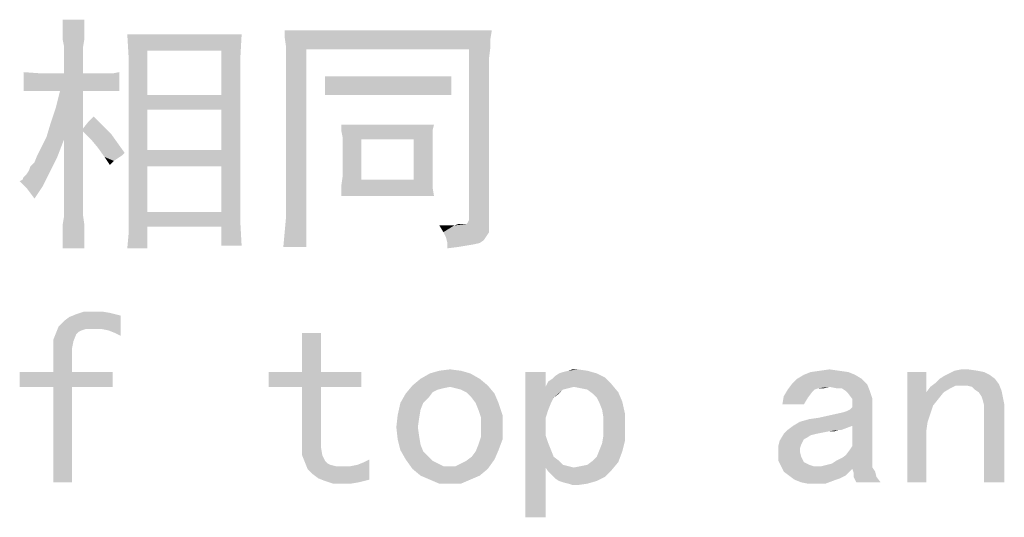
# Model space of a CAD drawing. Header units: millimetres. Extents: x 0 to 594, y 1 to 420.
# Tile 112 of 214: x 292.68 to 309.58, y 378.93 to 387.47. Entities that reach past the tile are written whole.
import ezdxf

# ---------------------------------------------------------------- set-up
doc = ezdxf.new("R2010")
doc.units = ezdxf.units.MM
doc.header["$LTSCALE"] = 32.67
doc.layers.add('61765N-2-A-2_DXF_TEXT', color=7, linetype='CONTINUOUS')

msp = doc.modelspace()

# ---------------------------------------------------------------- linework, layer by layer
at = {"layer": '61765N-2-A-2_DXF_TEXT', "color": 2, "linetype": 'Continuous'}
for points in [[(293.7923, 387.469), (293.4231, 387.3998), (293.4231, 387.469)], [(293.4231, 387.3998), (293.7923, 387.469), (293.7923, 387.3998)], [(293.7923, 387.3998), (293.4231, 387.3305), (293.4231, 387.3998)], [(293.4231, 387.3305), (293.7923, 387.3998), (293.7923, 387.3305)], [(293.7923, 387.3305), (293.4231, 387.2382), (293.4231, 387.3305)], [(293.4231, 387.2382), (293.7923, 387.3305), (293.7923, 387.2152)], [(293.7923, 387.2152), (293.4231, 387.1229), (293.4231, 387.2382)], [(293.4231, 387.1229), (293.7923, 387.2152), (293.7923, 387.1229)], [(294.5308, 387.2152), (296.4923, 387.2152), (294.8769, 386.9382)], [(294.8769, 386.9382), (294.5538, 386.8229), (294.5308, 387.2152)], [(296.1461, 386.9382), (294.8769, 386.9382), (296.4923, 387.2152)], [(296.1461, 386.9382), (296.4923, 387.2152), (296.4692, 386.7998)], [(300.7846, 387.2844), (297.2308, 387.169), (297.2308, 387.2844)], [(297.2308, 387.169), (300.7846, 387.2844), (300.7615, 387.1459)], [(293.7923, 387.1229), (293.4461, 387.0075), (293.4231, 387.1229)], [(293.4461, 387.0075), (293.7923, 387.1229), (293.7692, 386.9844)], [(293.7692, 386.9844), (293.4461, 386.869), (293.4461, 387.0075)], [(300.7615, 387.1459), (297.2538, 387.0075), (297.2308, 387.169)], [(297.2538, 387.0075), (300.7615, 387.1459), (300.7615, 387.0075)], [(297.2538, 387.0075), (300.7615, 387.0075), (297.6, 386.9613)], [(297.6, 386.9613), (297.2538, 386.8459), (297.2538, 387.0075)], [(300.3923, 386.9613), (297.6, 386.9613), (300.7615, 387.0075)], [(300.3923, 386.9613), (300.7615, 387.0075), (300.7385, 386.8229)], [(293.4461, 386.869), (293.7692, 386.9844), (293.7692, 386.8459)], [(293.7692, 386.8459), (293.4461, 386.7075), (293.4461, 386.869)], [(293.4461, 386.7075), (293.7692, 386.8459), (293.7692, 386.7075)], [(294.5538, 386.3844), (294.5538, 386.8229), (294.8769, 386.9382)], [(294.5538, 386.3844), (294.8769, 386.9382), (294.8769, 386.1767)], [(296.4692, 386.7998), (296.1461, 386.1767), (296.1461, 386.9382)], [(297.2077, 383.569), (297.2308, 383.8229), (297.6, 386.9613)], [(297.2077, 383.569), (297.6, 386.9613), (297.6, 383.569)], [(297.2308, 383.8229), (297.2538, 384.0767), (297.6, 386.9613)], [(297.2538, 386.6382), (297.2538, 386.8459), (297.6, 386.9613)], [(297.2538, 384.0767), (297.2538, 386.6382), (297.6, 386.9613)], [(300.7385, 386.8229), (300.3923, 384.0767), (300.3923, 386.9613)], [(293.7692, 386.7075), (293.4461, 386.5459), (293.4461, 386.7075)], [(293.4461, 386.5459), (293.7692, 386.7075), (293.7692, 386.5459)], [(296.4692, 386.7998), (296.4692, 386.3844), (296.1461, 386.1767)], [(300.7385, 386.8229), (300.7385, 386.6382), (300.3923, 384.0767)], [(293.0769, 386.5459), (292.7538, 386.2459), (292.7538, 386.569)], [(294.1385, 386.5459), (294.2769, 386.5459), (292.7538, 386.2459)], [(293.9769, 386.5459), (294.1385, 386.5459), (292.7538, 386.2459)], [(293.7692, 386.5459), (293.9769, 386.5459), (292.7538, 386.2459)], [(293.4461, 386.5459), (293.7692, 386.5459), (292.7538, 386.2459)], [(293.0769, 386.5459), (293.4461, 386.5459), (292.7538, 386.2459)], [(292.8923, 386.2459), (292.7538, 386.2459), (294.2769, 386.5459)], [(292.8923, 386.2459), (294.2769, 386.5459), (294.3923, 386.569)], [(293.0308, 386.2459), (292.8923, 386.2459), (294.3923, 386.569)], [(293.1923, 386.2459), (293.0308, 386.2459), (294.3923, 386.569)], [(293.3769, 386.2459), (293.1923, 386.2459), (294.3923, 386.569)], [(293.7692, 386.2459), (293.3769, 386.2459), (294.3923, 386.569)], [(293.9769, 386.2459), (293.7692, 386.2459), (294.3923, 386.569)], [(294.1385, 386.2459), (293.9769, 386.2459), (294.3923, 386.569)], [(294.2769, 386.2459), (294.1385, 386.2459), (294.3923, 386.569)], [(294.2769, 386.2459), (294.3923, 386.569), (294.3923, 386.2459)], [(300, 386.4998), (300.0923, 386.4998), (297.9231, 386.1767)], [(299.9077, 386.4998), (300, 386.4998), (297.9231, 386.1767)], [(299.7692, 386.4998), (299.9077, 386.4998), (297.9231, 386.1767)], [(299.6077, 386.4998), (299.7692, 386.4998), (297.9231, 386.1767)], [(298.5, 386.4998), (299.6077, 386.4998), (297.9231, 386.1767)], [(298.3154, 386.4998), (298.5, 386.4998), (297.9231, 386.1767)], [(298.1538, 386.4998), (298.3154, 386.4998), (297.9231, 386.1767)], [(298.0154, 386.4998), (298.1538, 386.4998), (297.9231, 386.1767)], [(298.0154, 386.4998), (297.9231, 386.1767), (297.9231, 386.4998)], [(298.0154, 386.1767), (297.9231, 386.1767), (300.0923, 386.4998)], [(298.1308, 386.1767), (298.0154, 386.1767), (300.0923, 386.4998)], [(298.2923, 386.1767), (298.1308, 386.1767), (300.0923, 386.4998)], [(298.4769, 386.1767), (298.2923, 386.1767), (300.0923, 386.4998)], [(299.5846, 386.1767), (298.4769, 386.1767), (300.0923, 386.4998)], [(299.7461, 386.1767), (299.5846, 386.1767), (300.0923, 386.4998)], [(299.8846, 386.1767), (299.7461, 386.1767), (300.0923, 386.4998)], [(300, 386.1767), (299.8846, 386.1767), (300.0923, 386.4998)], [(300, 386.1767), (300.0923, 386.4998), (300.0923, 386.1767)], [(300.3923, 384.0305), (300.3923, 384.0767), (300.7385, 386.6382)], [(300.3923, 384.0305), (300.7385, 386.6382), (300.7385, 383.9382)], [(294.8769, 386.1767), (294.5538, 384.3998), (294.5538, 386.3844)], [(296.1461, 385.9229), (296.1461, 386.1767), (296.4692, 386.3844)], [(296.1461, 385.2305), (296.1461, 385.9229), (296.4692, 386.3844)], [(296.1461, 384.9536), (296.1461, 385.2305), (296.4692, 386.3844)], [(296.1461, 384.9536), (296.4692, 386.3844), (296.4692, 384.469)], [(293.2154, 385.6921), (293.3077, 385.969), (293.7692, 386.2459)], [(293.2154, 385.6921), (293.7692, 386.2459), (293.7692, 385.5998)], [(293.7692, 386.2459), (293.3077, 385.969), (293.3769, 386.2459)], [(294.8769, 386.1767), (294.8769, 385.9229), (294.5538, 384.3998)], [(296.1461, 385.9229), (294.8769, 385.9229), (296.1461, 386.1767)], [(294.8769, 386.1767), (296.1461, 386.1767), (294.8769, 385.9229)], [(294.8769, 385.9229), (294.8769, 385.2305), (294.5538, 384.3998)], [(293.7692, 385.5998), (293.1461, 385.4613), (293.2154, 385.6921)], [(294.1154, 385.6459), (293.7692, 385.5998), (293.8615, 385.7152)], [(293.8615, 385.7152), (293.9538, 385.8075), (294.1154, 385.6459)], [(299.7923, 385.669), (298.2, 385.5767), (298.2, 385.669)], [(298.2, 385.5767), (299.7923, 385.669), (299.7692, 385.5767)], [(293.7692, 385.5998), (293.7692, 385.5536), (293.1461, 385.4613)], [(293.4461, 385.4152), (293.1461, 385.4613), (293.7692, 385.5536)], [(293.4461, 384.2613), (293.4461, 385.4152), (293.7692, 385.5536)], [(293.4461, 384.2613), (293.7692, 385.5536), (293.7692, 384.2613)], [(293.7692, 385.5536), (293.7692, 385.5998), (294.1154, 385.6459)], [(293.7692, 385.5536), (294.1154, 385.6459), (294.2538, 385.5075)], [(294.2538, 385.5075), (293.9077, 385.4152), (293.7692, 385.5536)], [(293.9077, 385.4152), (294.2538, 385.5075), (294.3692, 385.3459)], [(299.7692, 385.5767), (298.2231, 385.4613), (298.2, 385.5767)], [(298.2231, 385.4613), (299.7692, 385.5767), (299.7692, 385.4382)], [(292.9846, 385.1382), (293.0308, 385.2305), (293.4461, 385.4152)], [(292.9846, 385.1382), (293.4461, 385.4152), (293.3308, 385.1152)], [(293.4461, 385.4152), (293.0308, 385.2305), (293.1461, 385.4613)], [(294.3692, 385.3459), (294.0231, 385.2767), (293.9077, 385.4152)], [(294.0231, 385.2767), (294.3692, 385.3459), (294.4846, 385.1844)], [(298.2231, 385.4613), (299.7692, 385.4382), (298.5461, 385.4152)], [(298.5461, 385.4152), (298.2231, 385.3229), (298.2231, 385.4613)], [(298.2231, 385.1382), (298.2231, 385.3229), (298.5461, 385.4152)], [(298.2231, 384.9536), (298.2231, 385.1382), (298.5461, 385.4152)], [(298.2231, 384.769), (298.2231, 384.9536), (298.5461, 385.4152)], [(298.2231, 384.769), (298.5461, 385.4152), (298.5461, 384.7229)], [(299.4461, 385.4152), (298.5461, 385.4152), (299.7692, 385.4382)], [(299.4461, 385.4152), (299.7692, 385.4382), (299.7692, 385.2767)], [(299.7692, 385.2767), (299.4461, 384.7229), (299.4461, 385.4152)], [(294.4846, 385.1844), (294.1385, 385.1152), (294.0231, 385.2767)], [(294.4846, 385.1844), (294.4385, 385.1382), (294.1385, 385.1152)], [(294.8769, 385.2305), (294.8769, 384.9536), (294.5538, 384.3998)], [(296.1461, 384.9536), (294.8769, 384.9536), (296.1461, 385.2305)], [(294.8769, 385.2305), (296.1461, 385.2305), (294.8769, 384.9536)], [(299.7692, 385.2767), (299.7692, 385.0921), (299.4461, 384.7229)], [(292.8461, 384.8844), (292.8692, 384.9536), (293.3308, 385.1152)], [(292.8461, 384.8844), (293.3308, 385.1152), (293.1923, 384.8382)], [(292.8692, 384.9536), (292.9385, 385.0229), (293.3308, 385.1152)], [(293.3308, 385.1152), (292.9385, 385.0229), (292.9846, 385.1382)], [(294.1385, 385.1152), (294.4385, 385.1382), (294.3692, 385.0921)], [(294.1385, 385.1152), (294.3692, 385.0921), (294.3, 385.0459)], [(294.3, 385.0459), (294.2308, 384.9767), (294.1385, 385.1152)], [(299.7692, 385.0921), (299.7692, 384.9305), (299.4461, 384.7229)], [(292.6846, 384.6998), (292.7308, 384.7229), (293.1923, 384.8382)], [(292.6846, 384.6998), (293.1923, 384.8382), (293.0769, 384.6075)], [(292.7308, 384.7229), (292.7538, 384.769), (293.1923, 384.8382)], [(292.7538, 384.769), (292.8, 384.8152), (293.1923, 384.8382)], [(293.1923, 384.8382), (292.8, 384.8152), (292.8461, 384.8844)], [(294.5538, 384.2152), (294.5538, 384.3998), (294.8769, 384.9536)], [(294.5538, 384.2152), (294.8769, 384.9536), (294.8769, 384.169)], [(296.4692, 384.469), (296.1461, 384.169), (296.1461, 384.9536)], [(299.7692, 384.9305), (299.7692, 384.7459), (299.4461, 384.7229)], [(293.0769, 384.6075), (292.8, 384.5844), (292.6846, 384.6998)], [(298.5461, 384.7229), (298.2, 384.6075), (298.2231, 384.769)], [(298.2, 384.6075), (299.4461, 384.7229), (299.7692, 384.7459)], [(298.2, 384.6075), (299.7692, 384.7459), (299.7692, 384.5844)], [(298.5461, 384.7229), (299.4461, 384.7229), (298.2, 384.6075)], [(292.8, 384.5844), (293.0769, 384.6075), (292.9385, 384.3998)], [(296.1461, 384.169), (296.4692, 384.469), (296.4692, 384.0075)], [(299.7692, 384.5844), (298.2, 384.4459), (298.2, 384.6075)], [(298.2, 384.4459), (299.7692, 384.5844), (299.7923, 384.4459)], [(293.7692, 384.2613), (293.7692, 384.1229), (293.4461, 384.0998)], [(293.7692, 384.2613), (293.4461, 384.0998), (293.4461, 384.2613)], [(294.8769, 384.169), (294.5538, 384.0075), (294.5538, 384.2152)], [(294.8769, 384.169), (296.1461, 384.169), (294.5538, 384.0075)], [(296.4692, 384.0075), (294.5538, 384.0075), (296.1461, 384.169)], [(293.4231, 383.9613), (293.4461, 384.0998), (293.7692, 384.1229)], [(293.4231, 383.9613), (293.7692, 384.1229), (293.7923, 383.9613)], [(294.5538, 384.0075), (296.4692, 384.0075), (294.8769, 383.9152)], [(294.8769, 383.9152), (294.5538, 383.7998), (294.5538, 384.0075)], [(296.1461, 383.9152), (294.8769, 383.9152), (296.4692, 384.0075)], [(296.1461, 383.5921), (296.1461, 383.9152), (296.4692, 384.0075)], [(296.1461, 383.5921), (296.4692, 384.0075), (296.4923, 383.5921)], [(300.7385, 383.9382), (300.3461, 383.9613), (300.3692, 383.9844)], [(300.7385, 383.9382), (300.3692, 383.9844), (300.3923, 384.0305)], [(293.7923, 383.9613), (293.4231, 383.7767), (293.4231, 383.9613)], [(293.4231, 383.7767), (293.7923, 383.9613), (293.7923, 383.7767)], [(294.5308, 383.5459), (294.5538, 383.7998), (294.8769, 383.9152)], [(294.5308, 383.5459), (294.8769, 383.9152), (294.8769, 383.5459)], [(300.0231, 383.9382), (299.9538, 383.8229), (299.8846, 383.9382)], [(300.1385, 383.9382), (300.7385, 383.9382), (299.9538, 383.8229)], [(300.0231, 383.9382), (300.1385, 383.9382), (299.9538, 383.8229)], [(299.9538, 383.8229), (300.7385, 383.9382), (300.7385, 383.8229)], [(300.7385, 383.8229), (300, 383.7305), (299.9538, 383.8229)], [(300.7385, 383.8229), (300.6923, 383.7536), (300, 383.7305)], [(300.2769, 383.9613), (300.3461, 383.9613), (300.1385, 383.9382)], [(300.2769, 383.9613), (300.1385, 383.9382), (300.2077, 383.9613)], [(300.7385, 383.9382), (300.1385, 383.9382), (300.3461, 383.9613)], [(293.7923, 383.7767), (293.4231, 383.5459), (293.4231, 383.7767)], [(293.4231, 383.5459), (293.7923, 383.7767), (293.7923, 383.5459)], [(300, 383.7305), (300.6923, 383.7536), (300.6461, 383.6844)], [(300.6461, 383.6844), (300.0231, 383.6382), (300, 383.7305)], [(300.0231, 383.6382), (300.6461, 383.6844), (300.5769, 383.6382)], [(300.5769, 383.6382), (300.4846, 383.6152), (300.0231, 383.5459)], [(300.5769, 383.6382), (300.0231, 383.5459), (300.0231, 383.6382)], [(300.4846, 383.6152), (300.3461, 383.5921), (300.0231, 383.5459)], [(300.3461, 383.5921), (300.2077, 383.569), (300.0231, 383.5459)], [(294.0923, 382.4613), (294.2308, 382.4382), (293.6538, 382.4152)], [(293.9308, 382.4613), (294.0923, 382.4613), (293.6538, 382.4152)], [(293.9308, 382.4613), (293.6538, 382.4152), (293.7923, 382.4613)], [(293.3538, 382.2075), (293.4461, 382.2998), (294.4154, 382.3921)], [(293.8154, 382.1613), (293.3538, 382.2075), (294.4154, 382.3921)], [(293.4461, 382.2998), (293.5385, 382.369), (294.4154, 382.3921)], [(294.3231, 382.4152), (294.4154, 382.3921), (293.5385, 382.369)], [(294.3231, 382.4152), (293.5385, 382.369), (293.6538, 382.4152)], [(293.6538, 382.4152), (294.2308, 382.4382), (294.3231, 382.4152)], [(293.9077, 382.1613), (293.8154, 382.1613), (294.4154, 382.3921)], [(294.0923, 382.1613), (293.9077, 382.1613), (294.4154, 382.3921)], [(294.2077, 382.1382), (294.0923, 382.1613), (294.4154, 382.3921)], [(294.3231, 382.0921), (294.2077, 382.1382), (294.4154, 382.3921)], [(294.3231, 382.0921), (294.4154, 382.3921), (294.4154, 382.0459)], [(293.8154, 382.1613), (293.3077, 382.0921), (293.3538, 382.2075)], [(293.8154, 382.1613), (293.7461, 382.1382), (293.3077, 382.0921)], [(293.7461, 382.1382), (293.7, 382.1152), (293.3077, 382.0921)], [(293.3077, 382.0921), (293.7, 382.1152), (293.6538, 382.069)], [(293.6538, 382.069), (293.2615, 381.9767), (293.3077, 382.0921)], [(293.2615, 381.9767), (293.6538, 382.069), (293.6077, 381.9536)], [(293.6077, 381.9536), (293.2615, 381.8152), (293.2615, 381.9767)], [(293.6077, 381.9536), (293.5846, 381.8382), (293.2615, 381.8152)], [(297.8538, 382.0921), (297.5308, 381.4229), (297.5308, 382.0921)], [(297.5308, 381.4229), (297.8538, 382.0921), (297.8538, 381.4229)], [(293.2615, 381.4229), (293.2615, 381.8152), (293.5846, 381.8382)], [(293.2615, 381.4229), (293.5846, 381.8382), (293.5846, 381.4229)], [(300.2538, 381.4459), (299.7231, 381.3998), (299.8846, 381.4459)], [(299.7231, 381.3998), (300.2538, 381.4459), (300.4154, 381.3998)], [(299.8846, 381.4459), (300.0692, 381.469), (300.2538, 381.4459)], [(301.9385, 381.3998), (302.0077, 381.4229), (302.4231, 381.4459)], [(301.9385, 381.3998), (302.4231, 381.4459), (302.5846, 381.3998)], [(302.4231, 381.4459), (302.0077, 381.4229), (302.1, 381.4459)], [(302.2615, 381.469), (302.1, 381.4459), (302.1692, 381.469)], [(302.1, 381.4459), (302.2615, 381.469), (302.4231, 381.4459)], [(306.7385, 381.4459), (306.2538, 381.4229), (306.4154, 381.4459)], [(306.2538, 381.4229), (306.7385, 381.4459), (306.9, 381.4229)], [(306.4154, 381.4459), (306.5769, 381.469), (306.7385, 381.4459)], [(309.1154, 381.4459), (309.2308, 381.4229), (308.6308, 381.3998)], [(309.1154, 381.4459), (308.6308, 381.3998), (308.7231, 381.4459)], [(308.9538, 381.469), (308.7231, 381.4459), (308.8385, 381.469)], [(308.7231, 381.4459), (308.9538, 381.469), (309.1154, 381.4459)], [(293.5846, 381.4229), (294.2769, 381.4229), (292.6846, 381.169)], [(293.2615, 381.4229), (293.5846, 381.4229), (292.6846, 381.169)], [(293.2615, 381.4229), (292.6846, 381.169), (292.6846, 381.4229)], [(293.2615, 381.169), (292.6846, 381.169), (294.2769, 381.4229)], [(293.5846, 381.169), (293.2615, 381.169), (294.2769, 381.4229)], [(293.5846, 381.169), (294.2769, 381.4229), (294.2769, 381.169)], [(297.8538, 381.4229), (298.5461, 381.4229), (296.9538, 381.169)], [(297.5308, 381.4229), (297.8538, 381.4229), (296.9538, 381.169)], [(297.5308, 381.4229), (296.9538, 381.169), (296.9538, 381.4229)], [(297.5308, 381.169), (296.9538, 381.169), (298.5461, 381.4229)], [(297.8538, 381.169), (297.5308, 381.169), (298.5461, 381.4229)], [(297.8538, 381.169), (298.5461, 381.4229), (298.5461, 381.169)], [(300.5769, 381.3075), (299.4231, 381.1921), (299.5615, 381.3075)], [(299.4231, 381.1921), (300.5769, 381.3075), (300.7154, 381.1921)], [(300.4154, 381.3998), (299.5615, 381.3075), (299.7231, 381.3998)], [(299.5615, 381.3075), (300.4154, 381.3998), (300.5769, 381.3075)], [(301.7077, 381.4229), (301.7077, 381.169), (301.3615, 378.9305)], [(301.7077, 381.4229), (301.3615, 378.9305), (301.3615, 381.4229)], [(302.8385, 381.2152), (301.7077, 381.169), (301.7538, 381.2613)], [(301.7538, 381.2613), (301.8231, 381.3075), (302.7231, 381.3305)], [(301.7538, 381.2613), (302.7231, 381.3305), (302.8385, 381.2152)], [(302.7231, 381.3305), (301.8231, 381.3075), (301.8692, 381.3536)], [(302.5846, 381.3998), (301.8692, 381.3536), (301.9385, 381.3998)], [(301.8692, 381.3536), (302.5846, 381.3998), (302.7231, 381.3305)], [(307.1308, 381.3075), (305.9308, 381.2152), (306.0231, 381.3075)], [(305.9308, 381.2152), (307.1308, 381.3075), (307.2231, 381.2152)], [(307.0154, 381.3767), (306.0231, 381.3075), (306.1385, 381.3767)], [(306.0231, 381.3075), (307.0154, 381.3767), (307.1308, 381.3075)], [(306.9, 381.4229), (306.1385, 381.3767), (306.2538, 381.4229)], [(306.1385, 381.3767), (306.9, 381.4229), (307.0154, 381.3767)], [(308.2385, 381.4229), (308.2385, 381.0767), (307.9154, 379.5305)], [(308.2385, 381.4229), (307.9154, 379.5305), (307.9154, 381.4229)], [(309.4154, 381.3075), (308.4, 381.2382), (308.4692, 381.3075)], [(308.4, 381.2382), (309.4154, 381.3075), (309.4846, 381.2152)], [(308.4692, 381.3075), (308.5385, 381.3536), (309.3231, 381.3767)], [(308.4692, 381.3075), (309.3231, 381.3767), (309.4154, 381.3075)], [(309.3231, 381.3767), (308.5385, 381.3536), (308.6308, 381.3998)], [(308.6308, 381.3998), (309.2308, 381.4229), (309.3231, 381.3767)], [(293.5846, 381.169), (293.2615, 379.5305), (293.2615, 381.169)], [(293.2615, 379.5305), (293.5846, 381.169), (293.5846, 379.5305)], [(297.8538, 381.169), (297.5308, 380.1536), (297.5308, 381.169)], [(297.5308, 380.1536), (297.8538, 381.169), (297.8538, 380.1305)], [(300.0692, 381.169), (299.3077, 381.0536), (299.4231, 381.1921)], [(300.0692, 381.169), (299.9538, 381.1459), (299.3077, 381.0536)], [(299.9538, 381.1459), (299.8615, 381.1229), (299.3077, 381.0536)], [(299.8615, 381.1229), (299.7692, 381.0767), (299.3077, 381.0536)], [(299.4231, 381.1921), (300.7154, 381.1921), (300.0692, 381.169)], [(300.1615, 381.1459), (300.0692, 381.169), (300.7154, 381.1921)], [(300.2538, 381.1229), (300.1615, 381.1459), (300.7154, 381.1921)], [(300.3461, 381.0767), (300.2538, 381.1229), (300.7154, 381.1921)], [(300.3461, 381.0767), (300.7154, 381.1921), (300.8308, 381.0536)], [(301.7077, 381.169), (301.7077, 380.6382), (301.3615, 378.9305)], [(302.1923, 381.169), (301.7077, 381.169), (302.8385, 381.2152)], [(301.7077, 381.169), (302.1923, 381.169), (302.1, 381.1459)], [(301.7077, 381.169), (302.1, 381.1459), (302.0077, 381.1229)], [(301.7077, 381.169), (302.0077, 381.1229), (301.8461, 380.9844)], [(301.7077, 381.169), (301.8461, 380.9844), (301.8, 380.8921)], [(301.7077, 381.169), (301.8, 380.8921), (301.7538, 380.7767)], [(301.7077, 381.169), (301.7538, 380.7767), (301.7077, 380.6382)], [(302.0077, 381.1229), (301.9385, 381.0536), (301.8461, 380.9844)], [(302.3077, 381.1459), (302.1923, 381.169), (302.8385, 381.2152)], [(302.4231, 381.1229), (302.3077, 381.1459), (302.8385, 381.2152)], [(302.4231, 381.1229), (302.8385, 381.2152), (302.9538, 381.0767)], [(302.9538, 381.0767), (302.5154, 381.0536), (302.4231, 381.1229)], [(306.3231, 381.1229), (306.2769, 381.0767), (305.7923, 381.0075)], [(306.3231, 381.1229), (305.7923, 381.0075), (305.8615, 381.1229)], [(307.2231, 381.2152), (306.5769, 381.169), (305.8615, 381.1229)], [(307.2231, 381.2152), (305.8615, 381.1229), (305.9308, 381.2152)], [(306.5769, 381.169), (306.3923, 381.1459), (305.8615, 381.1229)], [(305.8615, 381.1229), (306.3923, 381.1459), (306.3231, 381.1229)], [(306.3923, 381.1459), (306.5769, 381.169), (306.4846, 381.1459)], [(306.6923, 381.1459), (306.5769, 381.169), (307.2231, 381.2152)], [(306.7846, 381.1459), (306.6923, 381.1459), (307.2231, 381.2152)], [(306.8538, 381.0998), (306.7846, 381.1459), (307.2231, 381.2152)], [(306.8538, 381.0998), (307.2231, 381.2152), (307.2692, 381.0998)], [(307.2692, 381.0998), (306.9, 381.0536), (306.8538, 381.0998)], [(306.9692, 380.9613), (306.9, 381.0536), (307.2692, 381.0998)], [(306.9692, 380.9613), (307.2692, 381.0998), (307.3154, 380.9613)], [(308.6538, 381.1459), (308.2385, 381.0767), (308.3077, 381.169)], [(308.2385, 381.0767), (308.6538, 381.1459), (308.5385, 381.0767)], [(308.7461, 381.1921), (308.3077, 381.169), (308.4, 381.2382)], [(308.3077, 381.169), (308.7461, 381.1921), (308.6538, 381.1459)], [(308.4, 381.2382), (309.4846, 381.2152), (308.7461, 381.1921)], [(308.8615, 381.1921), (308.7461, 381.1921), (309.4846, 381.2152)], [(308.9308, 381.1921), (308.8615, 381.1921), (309.4846, 381.2152)], [(309.0231, 381.169), (308.9308, 381.1921), (309.4846, 381.2152)], [(309.0692, 381.1229), (309.0231, 381.169), (309.4846, 381.2152)], [(309.0692, 381.1229), (309.4846, 381.2152), (309.5308, 381.0998)], [(309.5308, 381.0998), (309.1385, 381.0767), (309.0692, 381.1229)], [(309.1846, 381.0075), (309.1385, 381.0767), (309.5308, 381.0998)], [(309.1846, 381.0075), (309.5308, 381.0998), (309.5538, 380.9844)], [(299.7, 380.9844), (299.2154, 380.8921), (299.3077, 381.0536)], [(299.2154, 380.8921), (299.7, 380.9844), (299.6077, 380.8921)], [(299.3077, 381.0536), (299.7692, 381.0767), (299.7, 380.9844)], [(300.8308, 381.0536), (300.4385, 380.9844), (300.3461, 381.0767)], [(300.5077, 380.8921), (300.4385, 380.9844), (300.8308, 381.0536)], [(300.5077, 380.8921), (300.8308, 381.0536), (300.9, 380.8921)], [(302.5846, 380.9844), (302.5154, 381.0536), (302.9538, 381.0767)], [(302.5846, 380.9844), (302.9538, 381.0767), (303.0231, 380.9152)], [(303.0231, 380.9152), (302.6308, 380.8921), (302.5846, 380.9844)], [(306.2077, 380.9844), (305.7692, 380.869), (305.7923, 381.0075)], [(305.7692, 380.869), (306.2077, 380.9844), (306.1385, 380.869)], [(305.7923, 381.0075), (306.2769, 381.0767), (306.2077, 380.9844)], [(307.3154, 380.9613), (306.9692, 380.8459), (306.9692, 380.9613)], [(306.9692, 380.8229), (306.9692, 380.8459), (307.3154, 380.9613)], [(306.9692, 380.8229), (307.3154, 380.9613), (307.3154, 380.8229)], [(308.2385, 381.0767), (308.3538, 380.8459), (307.9154, 379.5305)], [(308.2385, 381.0767), (308.5385, 381.0767), (308.4461, 380.9613)], [(308.2385, 381.0767), (308.4461, 380.9613), (308.3538, 380.8459)], [(309.5538, 380.9844), (309.2077, 380.9382), (309.1846, 381.0075)], [(309.2077, 380.9382), (309.5538, 380.9844), (309.5769, 380.869)], [(309.5769, 380.869), (309.2308, 380.8459), (309.2077, 380.9382)], [(299.6077, 380.8921), (299.5615, 380.7767), (299.1692, 380.6844)], [(299.6077, 380.8921), (299.1692, 380.6844), (299.2154, 380.8921)], [(299.1692, 380.6844), (299.5615, 380.7767), (299.5385, 380.6382)], [(300.9, 380.8921), (300.5538, 380.7767), (300.5077, 380.8921)], [(300.5538, 380.7767), (300.9, 380.8921), (300.9692, 380.6844)], [(300.9692, 380.6844), (300.6, 380.6382), (300.5538, 380.7767)], [(302.6769, 380.7767), (302.6308, 380.8921), (303.0231, 380.9152)], [(302.6769, 380.7767), (303.0231, 380.9152), (303.0692, 380.7075)], [(303.0692, 380.7075), (302.7, 380.6382), (302.6769, 380.7767)], [(305.9538, 380.4998), (306.0692, 380.569), (307.3154, 380.8229)], [(306.9692, 380.4998), (305.9538, 380.4998), (307.3154, 380.8229)], [(306.0692, 380.569), (306.3923, 380.6382), (307.3154, 380.8229)], [(306.3923, 380.6382), (306.6, 380.6844), (307.3154, 380.8229)], [(306.6, 380.6844), (306.8077, 380.7305), (307.3154, 380.8229)], [(306.8077, 380.7305), (306.8769, 380.7536), (307.3154, 380.8229)], [(306.8769, 380.7536), (306.9231, 380.7767), (307.3154, 380.8229)], [(307.3154, 380.8229), (306.9231, 380.7767), (306.9692, 380.8229)], [(306.9692, 380.1536), (306.9692, 380.4998), (307.3154, 380.8229)], [(306.9692, 380.1536), (307.3154, 380.8229), (307.3154, 379.8998)], [(308.3538, 380.8459), (308.2615, 380.569), (307.9154, 379.5305)], [(308.3538, 380.8459), (308.3077, 380.7075), (308.2615, 380.569)], [(309.2308, 380.7536), (309.2308, 380.8459), (309.5769, 380.869)], [(309.2308, 379.5305), (309.2308, 380.7536), (309.5769, 380.869)], [(309.2308, 379.5305), (309.5769, 380.869), (309.5769, 379.5305)], [(299.5385, 380.6382), (299.1461, 380.4767), (299.1692, 380.6844)], [(299.1461, 380.4767), (299.5385, 380.6382), (299.5154, 380.4767)], [(300.6, 380.4767), (300.6, 380.6382), (300.9692, 380.6844)], [(300.6, 380.4767), (300.9692, 380.6844), (300.9692, 380.4767)], [(301.7077, 380.6382), (301.7077, 380.4767), (301.3615, 378.9305)], [(302.7, 380.4767), (302.7, 380.6382), (303.0692, 380.7075)], [(302.7, 380.4767), (303.0692, 380.7075), (303.0692, 380.4767)], [(306.0692, 380.569), (306.2308, 380.6152), (306.3923, 380.6382)], [(299.5154, 380.4767), (299.1692, 380.269), (299.1461, 380.4767)], [(299.5154, 380.4767), (299.5385, 380.3152), (299.1692, 380.269)], [(300.9692, 380.4767), (300.6, 380.3152), (300.6, 380.4767)], [(300.6, 380.3152), (300.9692, 380.4767), (300.9692, 380.269)], [(301.7077, 380.4767), (301.7077, 380.3382), (301.3615, 378.9305)], [(303.0692, 380.4767), (302.7, 380.3382), (302.7, 380.4767)], [(302.7, 380.3382), (303.0692, 380.4767), (303.0692, 380.2459)], [(306.7385, 380.4305), (306.5769, 380.4075), (305.7923, 380.3613)], [(306.7385, 380.4305), (305.7923, 380.3613), (305.8615, 380.4305)], [(306.9692, 380.4998), (305.8615, 380.4305), (305.9538, 380.4998)], [(306.7385, 380.4305), (305.8615, 380.4305), (306.9692, 380.4998)], [(306.5769, 380.4075), (306.7385, 380.4305), (306.6692, 380.4075)], [(306.7385, 380.4305), (306.9692, 380.4998), (306.7846, 380.4305)], [(308.2615, 380.569), (308.2385, 380.4075), (307.9154, 379.5305)], [(299.1692, 380.269), (299.5385, 380.3152), (299.5615, 380.1767)], [(299.5615, 380.1767), (299.2154, 380.0844), (299.1692, 380.269)], [(300.9692, 380.269), (300.5538, 380.1767), (300.6, 380.3152)], [(300.5538, 380.1767), (300.9692, 380.269), (300.9, 380.0844)], [(301.7077, 380.3382), (301.7538, 380.1998), (301.3615, 378.9305)], [(302.6308, 380.0844), (302.6769, 380.1998), (303.0692, 380.2459)], [(302.6308, 380.0844), (303.0692, 380.2459), (303.0231, 380.0613)], [(303.0692, 380.2459), (302.6769, 380.1998), (302.7, 380.3382)], [(306.1154, 380.2229), (305.7, 380.1536), (305.7231, 380.2459)], [(306.3461, 380.3613), (306.2538, 380.3382), (305.7231, 380.2459)], [(306.3461, 380.3613), (305.7231, 380.2459), (305.7923, 380.3613)], [(306.2538, 380.3382), (306.1846, 380.2921), (305.7231, 380.2459)], [(306.1846, 380.2921), (306.1385, 380.269), (305.7231, 380.2459)], [(305.7231, 380.2459), (306.1385, 380.269), (306.1154, 380.2229)], [(306.5769, 380.4075), (306.4615, 380.3844), (305.7923, 380.3613)], [(305.7923, 380.3613), (306.4615, 380.3844), (306.3461, 380.3613)], [(307.9154, 379.5305), (308.2385, 380.4075), (308.2385, 379.5305)], [(297.8538, 380.1305), (297.5308, 379.9921), (297.5308, 380.1536)], [(297.5308, 379.9921), (297.8538, 380.1305), (297.8769, 379.9921)], [(299.2154, 380.0844), (299.5615, 380.1767), (299.6077, 380.0613)], [(299.6077, 380.0613), (299.3077, 379.9229), (299.2154, 380.0844)], [(300.4385, 379.969), (300.5077, 380.0613), (300.9, 380.0844)], [(300.4385, 379.969), (300.9, 380.0844), (300.8308, 379.9229)], [(300.9, 380.0844), (300.5077, 380.0613), (300.5538, 380.1767)], [(301.7538, 380.1998), (301.8, 380.0844), (301.3615, 378.9305)], [(301.8, 380.0844), (301.7077, 379.7844), (301.3615, 378.9305)], [(301.8, 380.0844), (301.8461, 379.969), (301.7077, 379.7844)], [(303.0231, 380.0613), (302.5846, 379.969), (302.6308, 380.0844)], [(306.1154, 380.2229), (306.0923, 380.1767), (305.7, 380.1536)], [(305.7, 380.1536), (306.0923, 380.1767), (306.0692, 380.1075)], [(306.0692, 380.1075), (305.7, 380.0152), (305.7, 380.1536)], [(306.0692, 380.1075), (306.0692, 380.0613), (305.7, 380.0152)], [(307.3154, 379.8998), (306.8538, 379.9921), (306.9231, 380.0844)], [(307.3154, 379.8998), (306.9231, 380.0844), (306.9692, 380.1536)], [(297.8769, 379.9921), (297.5769, 379.8767), (297.5308, 379.9921)], [(297.8769, 379.9921), (297.9231, 379.8998), (297.5769, 379.8767)], [(298.5923, 379.8767), (298.6846, 379.9229), (298.6846, 379.5767)], [(299.6077, 380.0613), (299.7, 379.969), (299.3077, 379.9229)], [(299.3077, 379.9229), (299.7, 379.969), (299.7692, 379.8998)], [(299.7692, 379.8998), (299.4231, 379.7613), (299.3077, 379.9229)], [(300.1615, 379.8075), (300.2538, 379.8536), (300.8308, 379.9229)], [(300.1615, 379.8075), (300.8308, 379.9229), (300.7154, 379.7613)], [(300.2538, 379.8536), (300.3461, 379.8998), (300.8308, 379.9229)], [(300.8308, 379.9229), (300.3461, 379.8998), (300.4385, 379.969)], [(301.8461, 379.969), (301.9385, 379.8998), (301.7077, 379.7844)], [(302.5154, 379.8998), (302.5846, 379.969), (303.0231, 380.0613)], [(302.5154, 379.8998), (303.0231, 380.0613), (302.9538, 379.8767)], [(305.7, 380.0152), (306.0692, 380.0613), (306.0923, 379.969)], [(306.0923, 379.969), (305.7, 379.8998), (305.7, 380.0152)], [(305.7, 379.8998), (306.0923, 379.969), (306.1385, 379.8767)], [(307.3154, 379.8998), (306.6923, 379.8998), (306.7846, 379.9459)], [(307.3154, 379.8998), (306.7846, 379.9459), (306.8538, 379.9921)], [(297.5769, 379.8767), (297.9231, 379.8998), (297.9692, 379.8536)], [(297.9692, 379.8536), (297.6231, 379.7613), (297.5769, 379.8767)], [(297.9692, 379.8536), (298.0154, 379.8305), (297.6231, 379.7613)], [(298.0154, 379.8305), (298.1077, 379.8075), (297.6231, 379.7613)], [(298.1769, 379.8075), (298.3615, 379.8075), (297.6231, 379.7613)], [(298.1077, 379.8075), (298.1769, 379.8075), (297.6231, 379.7613)], [(297.7154, 379.669), (297.6231, 379.7613), (298.3615, 379.8075)], [(297.7154, 379.669), (298.3615, 379.8075), (298.4769, 379.8305)], [(297.8077, 379.5998), (297.7154, 379.669), (298.4769, 379.8305)], [(298.6846, 379.5767), (297.8077, 379.5998), (298.4769, 379.8305)], [(298.6846, 379.5767), (298.4769, 379.8305), (298.5923, 379.8767)], [(299.7692, 379.8998), (299.8615, 379.8536), (299.4231, 379.7613)], [(299.8615, 379.8536), (299.9538, 379.8075), (299.4231, 379.7613)], [(300.0692, 379.8075), (300.1615, 379.8075), (299.4231, 379.7613)], [(299.9538, 379.8075), (300.0692, 379.8075), (299.4231, 379.7613)], [(300.7154, 379.7613), (299.4231, 379.7613), (300.1615, 379.8075)], [(300.7154, 379.7613), (299.5615, 379.6459), (299.4231, 379.7613)], [(299.5615, 379.6459), (300.7154, 379.7613), (300.5769, 379.6459)], [(301.3615, 378.9305), (301.7077, 379.7844), (301.7077, 378.9305)], [(301.9385, 379.8998), (302.0077, 379.8305), (301.7077, 379.7844)], [(302.0077, 379.8305), (302.1, 379.8075), (301.7077, 379.7844)], [(301.7077, 379.7844), (302.1, 379.8075), (302.1923, 379.7844)], [(302.1923, 379.7844), (301.7538, 379.7152), (301.7077, 379.7844)], [(302.1923, 379.7844), (302.8385, 379.7382), (301.7538, 379.7152)], [(302.1923, 379.7844), (302.3077, 379.8075), (302.9538, 379.8767)], [(302.1923, 379.7844), (302.9538, 379.8767), (302.8385, 379.7382)], [(302.3077, 379.8075), (302.4231, 379.8305), (302.9538, 379.8767)], [(302.9538, 379.8767), (302.4231, 379.8305), (302.5154, 379.8998)], [(306.1385, 379.8767), (305.7461, 379.8075), (305.7, 379.8998)], [(306.1385, 379.8767), (306.1846, 379.8536), (305.7461, 379.8075)], [(306.1846, 379.8536), (306.2308, 379.8305), (305.7461, 379.8075)], [(305.7461, 379.8075), (306.2308, 379.8305), (306.3, 379.8075)], [(306.3, 379.8075), (305.7923, 379.7152), (305.7461, 379.8075)], [(306.4385, 379.8075), (307.3154, 379.7844), (305.7923, 379.7152)], [(306.3692, 379.8075), (306.4385, 379.8075), (305.7923, 379.7152)], [(306.3, 379.8075), (306.3692, 379.8075), (305.7923, 379.7152)], [(307.3154, 379.7844), (306.9692, 379.7613), (305.7923, 379.7152)], [(305.7923, 379.7152), (306.9692, 379.7613), (306.9231, 379.7152)], [(306.4385, 379.8075), (306.5308, 379.8305), (307.3154, 379.8998)], [(306.4385, 379.8075), (307.3154, 379.8998), (307.3154, 379.7844)], [(306.5308, 379.8305), (306.6231, 379.8536), (307.3154, 379.8998)], [(307.3154, 379.8998), (306.6231, 379.8536), (306.6923, 379.8998)], [(306.9692, 379.7613), (307.3154, 379.7844), (307.3615, 379.7152)], [(307.3615, 379.7152), (306.9923, 379.6921), (306.9692, 379.7613)], [(298.6846, 379.5767), (297.9231, 379.5536), (297.8077, 379.5998)], [(297.9231, 379.5536), (298.6846, 379.5767), (298.5923, 379.5536)], [(300.5769, 379.6459), (299.7231, 379.5767), (299.5615, 379.6459)], [(299.7231, 379.5767), (300.5769, 379.6459), (300.4154, 379.5767)], [(300.4154, 379.5767), (299.8846, 379.5075), (299.7231, 379.5767)], [(300.0692, 379.5075), (299.8846, 379.5075), (300.4154, 379.5767)], [(300.0692, 379.5075), (300.4154, 379.5767), (300.2538, 379.5075)], [(301.8231, 379.6459), (301.7538, 379.7152), (302.8385, 379.7382)], [(301.8231, 379.6459), (302.8385, 379.7382), (302.7231, 379.6229)], [(302.7231, 379.6229), (301.8692, 379.5998), (301.8231, 379.6459)], [(301.9385, 379.5536), (301.8692, 379.5998), (302.7231, 379.6229)], [(301.9385, 379.5536), (302.7231, 379.6229), (302.5846, 379.5536)], [(306.9231, 379.7152), (305.8846, 379.6459), (305.7923, 379.7152)], [(305.8846, 379.6459), (306.9231, 379.7152), (306.8538, 379.6459)], [(306.8538, 379.6459), (305.9769, 379.5767), (305.8846, 379.6459)], [(306.8538, 379.6459), (306.7615, 379.5998), (305.9769, 379.5767)], [(305.9769, 379.5767), (306.7615, 379.5998), (306.6923, 379.5767)], [(306.6923, 379.5767), (306.0923, 379.5305), (305.9769, 379.5767)], [(306.2077, 379.5075), (306.0923, 379.5305), (306.6923, 379.5767)], [(306.3231, 379.5075), (306.2077, 379.5075), (306.6923, 379.5767)], [(306.3231, 379.5075), (306.6923, 379.5767), (306.5077, 379.5075)], [(306.9923, 379.6229), (306.9923, 379.6921), (307.3615, 379.7152)], [(306.9923, 379.6229), (307.3615, 379.7152), (307.3846, 379.6229)], [(307.3846, 379.6229), (307.0154, 379.5767), (306.9923, 379.6229)], [(307.0385, 379.5305), (307.0154, 379.5767), (307.3846, 379.6229)], [(307.0385, 379.5305), (307.3846, 379.6229), (307.4538, 379.5305)], [(298.5923, 379.5536), (298.0615, 379.5075), (297.9231, 379.5536)], [(298.5923, 379.5536), (298.5, 379.5305), (298.0615, 379.5075)], [(298.2, 379.5075), (298.0615, 379.5075), (298.5, 379.5305)], [(298.2, 379.5075), (298.5, 379.5305), (298.3615, 379.5075)], [(302.5846, 379.5536), (302.0077, 379.5305), (301.9385, 379.5536)], [(302.1, 379.5075), (302.0077, 379.5305), (302.5846, 379.5536)], [(302.1, 379.5075), (302.5846, 379.5536), (302.4231, 379.5075)], [(302.4231, 379.5075), (302.1692, 379.4844), (302.1, 379.5075)], [(302.1692, 379.4844), (302.4231, 379.5075), (302.2615, 379.4844)]]:
    msp.add_solid(points, dxfattribs=at)

doc.saveas('drawing.dxf')
